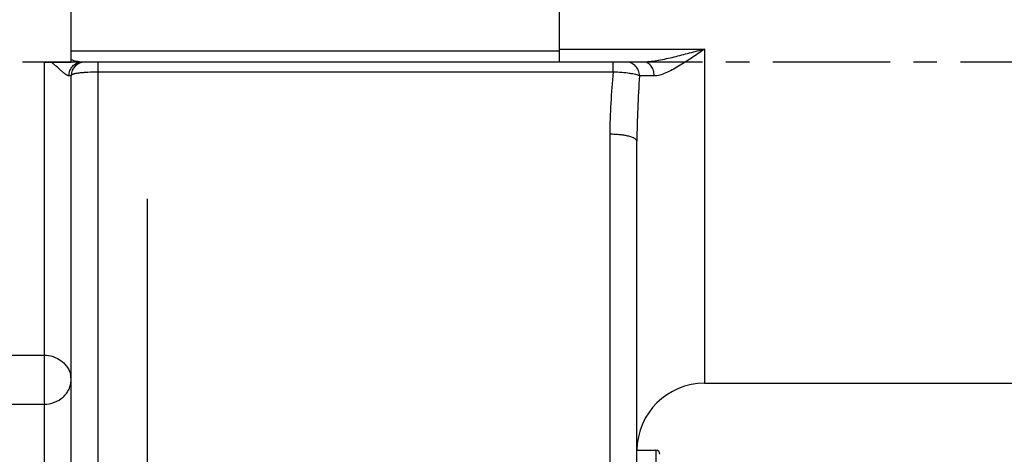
# Model space of a CAD drawing. Header units: millimetres. Extents: x 8 to 412, y 8 to 288.
# Tile 9 of 15: x 98 to 171, y 158 to 190. Entities that reach past the tile are written whole.
import ezdxf

# ---------------------------------------------------------------- set-up
doc = ezdxf.new("R2010")
doc.units = ezdxf.units.MM
doc.header["$LTSCALE"] = 23.1
doc.linetypes.add('CENTER', pattern=[0.6, 0.375, -0.075, 0.075, -0.075])
doc.layers.get('0').update_dxf_attribs({"linetype": 'CONTINUOUS'})
doc.layers.add('02__ASM_ALL_AXES', color=7, linetype='CONTINUOUS')
doc.layers.add('CURVES', color=7, linetype='CONTINUOUS')
doc.styles.get("Standard").update_dxf_attribs({"font": 'txt', "width": 0.8})
doc.dimstyles.new('DIMSTYLE_1', dxfattribs={"dimtxt": 2.5, "dimasz": 3.5, "dimexe": 2, "dimexo": 0, "dimtad": 1, "dimdec": 0, "dimlfac": 10, "dimdsep": 46, "dimtxsty": 'Standard', "dimblk": '_FILLED', "dimblk1": '_FILLED', "dimblk2": '_FILLED', "dimcen": 0, "dimclrt": 5, "dimadec": 3, "dimazin": 2, "dimtp": 1.2, "dimtm": 1.2, "dimtfac": 1, "dimtdec": 0, "dimtofl": 0, "dimtmove": 0, "dimatfit": 3, "dimldrblk": '_FILLED', "dimfxl": 1, "dimtolj": 1, "dimarcsym": 0})

# ---------------------------------------------------------------- blocks, each defined once
blk = doc.blocks.new('_FILLED')
at = {"color": 0, "linetype": 'ByBlock'}
blk.add_solid([(0, 0), (-1, 0.214), (-1, -0.214)], dxfattribs=at)
blk = doc.blocks.new('*D1')
at = {"color": 2, "linetype": 'Continuous', "transparency": 16777216}
for p, q in [((201.663, 181.904), (201.663, 83.838)), ((51.278, 124.581), (51.278, 83.838)), ((51.278, 85.838), (126.47, 85.838)), ((201.663, 85.838), (126.47, 85.838))]:
    blk.add_line(p, q, dxfattribs=at)
at = {"color": 2, "linetype": 'Continuous', "transparency": 16777216, "xscale": 3.5, "yscale": 3.5, "zscale": 3.5, "rotation": 180}
blk.add_blockref('_FILLED', (51.278, 85.838), dxfattribs=at)
at = {"color": 2, "linetype": 'Continuous', "transparency": 16777216, "xscale": 3.5, "yscale": 3.5, "zscale": 3.5}
blk.add_blockref('_FILLED', (201.663, 85.838), dxfattribs=at)
at = {"color": 5, "linetype": 'Continuous', "transparency": 16777216, "insert": (127.322, 88.963), "char_height": 2.5, "width": 8, "attachment_point": 2, "line_spacing_factor": 0.9}
blk.add_mtext('1504', dxfattribs=at)

msp = doc.modelspace()

# ---------------------------------------------------------------- linework, layer by layer
at = {"color": 7, "linetype": 'Continuous'}
for p, q in [((101.57767, 186.9036), (101.57767, 195.02658)), ((137.66267, 186.9036), (137.66267, 195.02658)), ((101.57767, 187.72995), (137.66267, 187.72995)), ((137.66267, 187.86319), (148.37767, 187.86319)), ((148.37767, 187.86319), (148.37767, 163.1536)), ((99.57767, 186.9036), (99.57767, 152.0036)), ((99.57767, 186.9036), (101.57767, 186.9036)), ((143.90554, 186.9036), (102.3524, 186.9036)), ((103.57767, 152.0036), (103.57767, 186.9036)), ((141.61446, 186.16242), (141.61446, 186.9036)), ((101.57767, 152.0036), (101.57767, 185.9036)), ((141.61446, 186.16242), (103.57767, 186.16242)), ((141.37767, 181.56491), (141.37767, 152.0036)), ((143.37767, 93.4036), (143.37767, 181.04727)), ((86.27767, 165.23437), (99.57767, 165.23437)), ((148.37767, 163.1536), (182.16267, 163.1536)), ((86.27767, 161.61369), (99.57767, 161.61369)), ((143.37767, 158.2036), (144.77767, 158.2036)), ((144.77767, 158.2036), (144.77767, 93.6036))]:
    msp.add_line(p, q, dxfattribs=at)
for centre, radius, start, end in [((102.57767, 185.9036), 1, 90, 180), ((99.90122, 163.40869), 1.67645, 0.0308528, 12.4688105), ((148.37767, 158.1536), 5, 90, 179.4270602), ((144.77767, 157.9036), 0.3, 0, 90)]:
    msp.add_arc(centre, radius, start, end, dxfattribs=at)
for points, knots in [([(148.37767, 187.86319), (147.99791, 187.75818), (147.24147, 187.55018), (146.11261, 187.25762), (145.17846, 187.04755), (144.444, 186.93205), (144.08257, 186.9036), (143.90554, 186.9036)], [0, 0, 0, 0, 0.25789839, 0.51347455, 0.76334603, 0.88412393, 1, 1, 1, 1]), ([(148.37767, 187.86319), (148.05692, 187.64094), (147.42313, 187.20404), (146.6248, 186.68573), (145.98852, 186.32116), (145.52922, 186.09387), (145.08862, 185.92827), (144.79073, 185.87519), (144.65089, 185.87666)], [0, 0, 0, 0, 0.27452761, 0.5415837, 0.6692543, 0.79029115, 0.90161588, 1, 1, 1, 1]), ([(102.3524, 186.9036), (102.29582, 186.9036), (102.17476, 186.91728), (101.91576, 186.96957), (101.71524, 187.02453), (101.57767, 187.06354)], [0, 0, 0, 0, 0.2140992, 0.45886713, 1, 1, 1, 1]), ([(101.42749, 185.88815), (101.38785, 185.8861), (101.29486, 185.91649), (101.16047, 185.99995), (101.00804, 186.1177), (100.78316, 186.31187), (100.55181, 186.52688), (100.30665, 186.74525), (100.17574, 186.85263), (100.10717, 186.9036)], [0, 0, 0, 0, 0.07086944, 0.16729694, 0.2837343, 0.41374583, 0.69798265, 0.84744977, 1, 1, 1, 1]), ([(101.42749, 185.88815), (101.42562, 186.01914), (101.46963, 186.2817), (101.63984, 186.56549), (101.82959, 186.73642), (102.04367, 186.86243), (102.23052, 186.9036), (102.3524, 186.9036)], [0, 0, 0, 0, 0.25858808, 0.51212538, 0.63669039, 0.75944516, 1, 1, 1, 1]), ([(143.56306, 185.89366), (143.56431, 186.02436), (143.5167, 186.28768), (143.30443, 186.62346), (142.98308, 186.85016), (142.72635, 186.9036), (142.60014, 186.9036)], [0, 0, 0, 0, 0.25434019, 0.50618332, 0.75439743, 1, 1, 1, 1]), ([(144.65089, 185.87666), (144.65353, 186.00802), (144.62121, 186.26522), (144.46624, 186.60266), (144.25361, 186.80701), (144.05678, 186.88974), (143.95529, 186.9036), (143.90554, 186.9036)], [0, 0, 0, 0, 0.28184619, 0.54644679, 0.78333998, 0.8932771, 1, 1, 1, 1]), ([(101.57767, 185.9036), (101.57767, 185.90258), (101.57342, 185.90092), (101.56701, 185.89943), (101.55465, 185.89751), (101.5298, 185.89474), (101.48662, 185.89141), (101.44924, 185.88927), (101.42749, 185.88815)], [0, 0, 0, 0, 0.02007512, 0.06871984, 0.14790518, 0.25780642, 0.56906653, 1, 1, 1, 1]), ([(103.57767, 186.16242), (103.32149, 186.16242), (102.94947, 186.15362), (102.4771, 186.12166), (102.17776, 186.0906), (101.96075, 186.05788), (101.8171, 186.0272), (101.73394, 186.00503), (101.66717, 185.98124), (101.61339, 185.95571), (101.57767, 185.92462), (101.57767, 185.9036)], [0, 0, 0, 0, 0.37553996, 0.54515375, 0.69394992, 0.81657321, 0.86675487, 0.90900746, 0.94313146, 0.9691746, 1, 1, 1, 1]), ([(143.56306, 185.89366), (143.52702, 185.91189), (143.43627, 185.94462), (143.27585, 185.98625), (143.07192, 186.02624), (142.72983, 186.07873), (142.2398, 186.12957), (141.83037, 186.15399), (141.61446, 186.16242)], [0, 0, 0, 0, 0.06137144, 0.14584098, 0.25183941, 0.37694056, 0.67166817, 1, 1, 1, 1]), ([(143.56306, 185.89365), (143.51474, 185.08778), (143.42313, 183.47356), (143.37767, 181.85677), (143.37767, 181.04727)], [0, 0, 0, 0, 0.49932766, 1, 1, 1, 1]), ([(144.65089, 185.87666), (144.43165, 185.87896), (144.06903, 185.88344), (143.70641, 185.88966), (143.56306, 185.89365)], [0, 0, 0, 0, 0.60456452, 1, 1, 1, 1]), ([(143.37767, 181.04727), (143.37767, 181.13055), (143.26879, 181.2252), (143.13846, 181.29432), (142.99429, 181.35598), (142.77719, 181.42139), (142.4765, 181.48369), (142.13437, 181.52992), (141.76337, 181.55851), (141.50777, 181.56491), (141.37767, 181.56491)], [0, 0, 0, 0, 0.11664972, 0.16131389, 0.21263109, 0.33440109, 0.47906503, 0.64204664, 0.817763, 1, 1, 1, 1]), ([(99.57767, 165.23437), (99.80459, 165.23437), (100.25738, 165.16395), (100.76452, 164.90469), (101.09539, 164.61158), (101.36319, 164.27656), (101.49271, 163.97598), (101.53813, 163.77065)], [0, 0, 0, 0, 0.25869287, 0.512715, 0.63745739, 0.76026373, 1, 1, 1, 1]), ([(99.57767, 161.61369), (99.83681, 161.61369), (100.35267, 161.70367), (100.91202, 162.03498), (101.24903, 162.40233), (101.43616, 162.71524), (101.5516, 163.05527), (101.57767, 163.2921), (101.57767, 163.4096)], [0, 0, 0, 0, 0.26156, 0.51613929, 0.64018733, 0.76176203, 0.88140925, 1, 1, 1, 1])]:
    msp.add_open_spline(points, degree=3, knots=knots, dxfattribs=at)
msp.add_open_spline([(141.61446, 186.16242), (141.48614, 184.63326), (141.37767, 183.09944), (141.37767, 181.56491)], degree=3, dxfattribs=at)
at = {"layer": '02__ASM_ALL_AXES', "color": 7, "linetype": 'CENTER'}
msp.add_line((203.66267, 186.9036), (35.97767, 186.9036), dxfattribs=at)
at = {"layer": 'CURVES', "color": 4, "linetype": 'Continuous'}
msp.add_line((107.22767, 142.35533), (107.22767, 176.78977), dxfattribs=at)

# ---------------------------------------------------------------- dimensions: what is measured, and where the dimension line sits
at = {"color": 2, "linetype": 'Continuous'}
dim = msp.add_linear_dim(base=(51.27767, 85.83845), p1=(201.66267, 181.9036), p2=(51.27767, 124.58086), angle=180, dimstyle='DIMSTYLE_1', dxfattribs=at)
dim.commit()
dim.dimension.update_dxf_attribs({"geometry": '*D1', "text_midpoint": (127.63477, 85.83845), "dimtype": 160})

doc.saveas('drawing.dxf')
